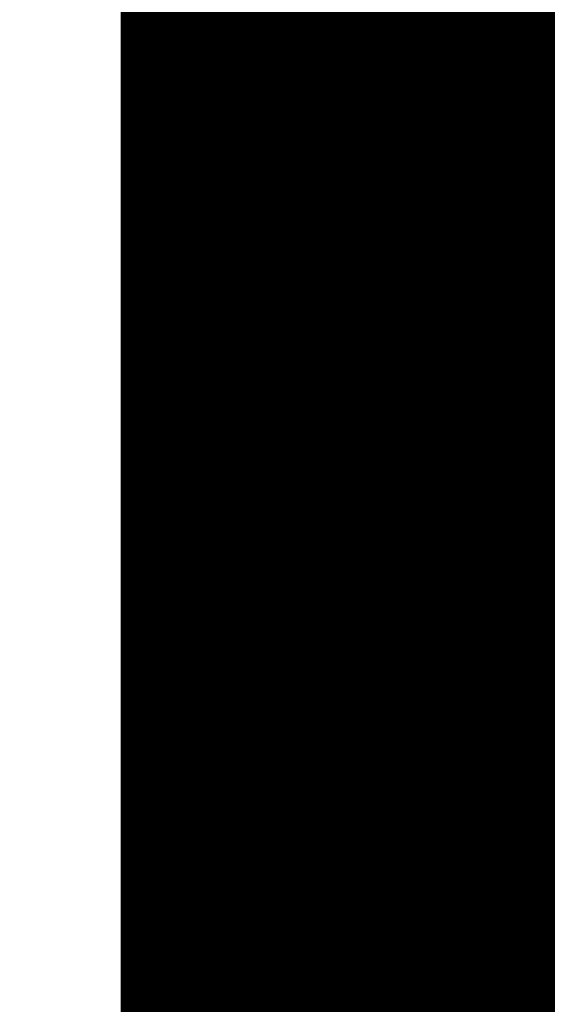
# Model space of a CAD drawing. Extents: x 0 to 65, y -0.2 to 30.2.
# Tile 54 of 237: x 34.675 to 34.825, y 14.236 to 14.517. Entities that reach past the tile are written whole.
import ezdxf

# ---------------------------------------------------------------- set-up
doc = ezdxf.new("R2010")
doc.units = 0
doc.layers.add('BOARD_GEOMETRY_SILKSCREEN_', color=1, linetype='CONTINUOUS')

msp = doc.modelspace()

# ---------------------------------------------------------------- linework, layer by layer
at = {"layer": 'BOARD_GEOMETRY_SILKSCREEN_', "const_width": 0.01905}
for points in [[(35.109912, 14.250924), (34.684208, 14.676628)], [(35.109912, 14.249908), (34.687002, 14.672818)], [(35.109912, 14.248892), (34.688526, 14.670532)], [(35.109912, 14.247622), (34.689542, 14.668246)], [(35.109912, 14.24686), (34.690812, 14.66596)], [(35.109912, 14.24559), (34.692082, 14.663674)], [(35.109912, 14.244574), (34.693098, 14.661388)], [(35.109912, 14.243558), (34.694622, 14.659102)], [(35.109912, 14.242542), (34.695638, 14.656816)], [(35.109912, 14.241526), (34.696908, 14.65453)], [(35.109912, 14.24051), (34.698178, 14.652244)], [(35.109912, 14.23924), (34.699194, 14.649958)], [(35.109912, 14.238224), (34.700718, 14.647672)], [(35.109912, 14.237208), (34.70148, 14.645894)], [(35.109912, 14.236192), (34.701734, 14.64437)], [(35.109912, 14.235176), (34.702242, 14.642846)], [(35.109912, 14.233906), (34.70275, 14.641322)], [(35.109912, 14.233144), (34.703258, 14.639798)], [(35.109912, 14.231874), (34.703766, 14.638274)], [(35.109912, 14.230858), (34.704274, 14.63675)], [(35.109912, 14.229842), (34.704528, 14.635226)], [(35.109912, 14.228572), (34.705036, 14.633702)], [(35.109912, 14.22781), (34.705544, 14.632178)], [(35.109912, 14.22654), (34.706052, 14.630654)], [(35.109912, 14.225524), (34.70656, 14.62913)], [(35.109912, 14.224508), (34.706814, 14.627606)], [(35.109912, 14.223238), (34.707576, 14.626082)], [(35.109912, 14.222476), (34.70783, 14.624558)], [(35.109912, 14.221206), (34.708338, 14.623034)], [(35.109912, 14.22019), (34.708846, 14.62151)], [(35.109912, 14.219174), (34.7091, 14.619986)], [(35.109912, 14.218158), (34.709862, 14.618462)], [(35.109912, 14.217142), (34.710116, 14.616938)], [(35.109912, 14.215872), (34.71037, 14.615668)], [(35.109912, 14.214856), (34.71037, 14.614652)], [(35.109912, 14.21384), (34.710624, 14.613382)], [(35.109912, 14.212824), (34.710624, 14.612366)], [(35.109912, 14.211808), (34.710624, 14.611096)], [(35.109912, 14.210792), (34.710878, 14.609826)], [(35.109912, 14.209522), (34.710878, 14.60881)], [(35.109912, 14.208506), (34.711132, 14.60754)], [(35.109912, 14.20749), (34.711386, 14.606524)], [(35.109912, 14.206474), (34.711386, 14.605254)], [(35.109912, 14.205458), (34.711386, 14.603984)], [(35.109912, 14.204188), (34.711386, 14.602714)], [(35.109912, 14.203426), (34.71164, 14.601698)], [(35.109912, 14.202156), (34.711894, 14.600428)], [(35.109912, 14.20114), (34.711894, 14.599412)], [(35.109912, 14.200124), (34.712148, 14.598142)], [(35.109912, 14.198854), (34.712148, 14.596872)], [(35.109912, 14.198092), (34.712148, 14.595856)], [(35.109912, 14.196822), (34.712402, 14.594586)], [(35.109912, 14.195806), (34.712402, 14.59357)], [(35.109912, 14.19479), (34.712656, 14.5923)], [(35.109912, 14.193774), (34.712656, 14.59103)], [(35.109912, 14.192758), (34.71291, 14.58976)], [(35.109912, 14.191488), (34.71291, 14.588744)], [(35.109912, 14.190472), (34.71291, 14.587474)], [(35.109912, 14.189456), (34.713164, 14.586458)], [(34.713164, 14.58595), (34.713164, 14.188948)], [(35.109912, 14.18844), (34.713164, 14.585188)], [(35.109912, 14.187424), (34.713164, 14.584172)], [(35.109912, 14.186408), (34.713164, 14.583156)], [(35.109912, 14.185138), (34.713164, 14.58214)], [(35.109912, 14.184122), (34.713164, 14.581124)], [(35.109912, 14.183106), (34.713164, 14.579854)], [(35.109912, 14.18209), (34.713164, 14.579092)], [(35.109912, 14.181074), (34.713164, 14.577822)], [(35.109912, 14.179804), (34.713164, 14.576806)], [(35.109912, 14.179042), (34.713164, 14.57579)], [(35.109912, 14.177772), (34.713164, 14.57452)], [(35.109912, 14.176756), (34.713164, 14.573758)], [(35.109912, 14.17574), (34.713164, 14.572488)], [(35.109912, 14.17447), (34.713164, 14.571472)], [(35.109912, 14.173708), (34.713164, 14.570456)], [(35.109912, 14.172438), (34.713164, 14.569186)], [(35.109912, 14.171422), (34.713164, 14.568424)], [(35.109912, 14.170406), (34.713164, 14.567154)], [(35.109912, 14.169136), (34.713164, 14.566138)], [(35.109912, 14.168374), (34.713164, 14.565122)], [(35.109912, 14.167104), (34.713164, 14.564106)], [(35.109912, 14.166088), (34.713164, 14.56309)], [(35.109912, 14.165072), (34.713164, 14.56182)], [(35.109912, 14.164056), (34.713164, 14.560804)], [(35.109912, 14.16304), (34.713164, 14.559788)], [(35.109912, 14.16177), (34.713164, 14.558772)], [(35.109912, 14.160754), (34.713164, 14.557756)], [(35.109912, 14.159738), (34.713164, 14.55674)], [(35.109912, 14.158722), (34.713164, 14.55547)], [(35.109912, 14.157706), (34.713164, 14.554454)], [(35.109912, 14.15669), (34.713164, 14.553438)], [(35.109912, 14.15542), (34.713164, 14.552422)], [(35.109912, 14.154658), (34.713164, 14.551406)], [(35.109912, 14.153388), (34.713164, 14.550136)], [(35.109912, 14.152372), (34.713164, 14.549374)], [(35.109912, 14.151356), (34.713164, 14.548104)], [(35.109912, 14.150086), (34.713164, 14.547088)], [(35.109912, 14.149324), (34.713164, 14.546072)], [(35.109912, 14.148054), (34.713164, 14.544802)], [(35.109912, 14.147038), (34.713164, 14.54404)], [(35.109912, 14.146022), (34.713164, 14.54277)], [(35.109912, 14.144752), (34.713164, 14.541754)], [(35.109912, 14.14399), (34.713164, 14.540738)], [(35.109912, 14.14272), (34.713164, 14.539722)], [(35.109912, 14.141704), (34.713164, 14.538706)], [(35.109912, 14.140688), (34.713164, 14.537436)], [(35.109912, 14.139672), (34.713164, 14.53642)], [(35.109912, 14.138656), (34.713164, 14.535404)], [(35.109912, 14.137386), (34.713164, 14.534388)], [(35.109912, 14.13637), (34.713164, 14.533372)], [(35.109912, 14.135354), (34.713164, 14.532356)], [(35.109912, 14.134338), (34.713164, 14.531086)], [(35.109912, 14.133322), (34.713164, 14.53007)], [(35.109912, 14.132306), (34.713164, 14.529054)], [(35.109912, 14.131036), (34.713164, 14.528038)], [(35.109912, 14.13002), (34.713164, 14.527022)], [(35.109912, 14.129004), (34.713164, 14.525752)], [(35.109912, 14.127988), (34.713164, 14.52499)], [(35.109912, 14.126972), (34.713164, 14.52372)], [(35.109912, 14.125702), (34.713164, 14.522704)], [(35.109912, 14.12494), (34.713164, 14.521688)], [(35.109912, 14.12367), (34.713164, 14.520418)], [(35.109912, 14.122654), (34.713164, 14.519656)], [(35.109912, 14.121638), (34.713164, 14.518386)], [(35.109912, 14.120368), (34.713164, 14.51737)], [(35.109912, 14.119606), (34.713164, 14.516354)], [(35.109912, 14.118336), (34.713164, 14.515084)], [(35.109912, 14.11732), (34.713164, 14.514322)], [(35.109912, 14.116304), (34.713164, 14.513052)], [(35.109912, 14.115288), (34.713164, 14.512036)], [(35.109912, 14.114272), (34.713164, 14.51102)], [(35.109912, 14.113002), (34.713164, 14.510004)], [(35.109912, 14.111986), (34.713164, 14.508988)], [(35.109912, 14.11097), (34.713164, 14.507972)], [(35.109912, 14.109954), (34.713164, 14.506702)], [(35.109912, 14.108938), (34.713164, 14.505686)], [(35.109912, 14.107922), (34.713164, 14.50467)], [(35.109912, 14.106652), (34.713164, 14.503654)], [(35.109912, 14.105636), (34.713164, 14.502638)], [(35.109912, 14.10462), (34.713164, 14.501368)], [(35.109912, 14.103604), (34.713164, 14.500606)], [(35.109912, 14.102588), (34.713164, 14.499336)], [(35.109912, 14.101318), (34.713164, 14.49832)], [(35.109912, 14.100556), (34.713164, 14.497304)], [(35.109912, 14.099286), (34.713164, 14.496034)], [(35.109912, 14.09827), (34.713164, 14.495272)], [(35.109912, 14.097254), (34.713164, 14.494002)], [(35.109912, 14.095984), (34.713164, 14.492986)], [(35.109912, 14.095222), (34.713164, 14.49197)], [(35.109912, 14.093952), (34.713164, 14.4907)], [(35.109912, 14.092936), (34.713164, 14.489938)], [(35.109912, 14.09192), (34.713164, 14.488668)], [(35.109912, 14.09065), (34.713164, 14.487652)], [(35.109912, 14.089888), (34.713164, 14.486636)], [(35.109912, 14.088618), (34.713164, 14.48562)], [(35.109912, 14.087602), (34.713164, 14.484604)], [(35.109912, 14.086586), (34.713164, 14.483334)], [(35.109912, 14.08557), (34.713164, 14.482318)], [(35.109912, 14.084554), (34.713164, 14.481302)], [(35.109912, 14.083284), (34.713164, 14.480286)], [(35.109912, 14.082268), (34.713164, 14.47927)], [(35.109912, 14.081252), (34.713164, 14.478254)], [(35.109912, 14.080236), (34.713164, 14.476984)], [(35.109912, 14.07922), (34.713164, 14.475968)], [(35.109912, 14.078204), (34.713164, 14.474952)], [(35.109912, 14.076934), (34.713164, 14.473936)], [(35.109912, 14.076172), (34.713164, 14.47292)], [(35.109912, 14.074902), (34.713164, 14.47165)], [(35.109912, 14.073886), (34.713164, 14.470888)], [(35.109912, 14.07287), (34.713164, 14.469618)], [(35.109912, 14.0716), (34.713164, 14.468602)], [(35.109912, 14.070838), (34.713164, 14.467586)], [(35.109912, 14.069568), (34.713164, 14.466316)], [(35.109912, 14.068552), (34.713164, 14.465554)], [(35.109912, 14.067536), (34.713164, 14.464284)], [(35.109912, 14.066266), (34.713164, 14.463268)], [(35.109912, 14.065504), (34.713164, 14.462252)], [(35.109912, 14.064234), (34.713164, 14.461236)], [(35.109912, 14.063218), (34.713164, 14.46022)], [(35.109912, 14.062202), (34.713164, 14.45895)], [(35.109912, 14.061186), (34.713164, 14.457934)], [(35.109912, 14.06017), (34.713164, 14.456918)], [(35.109912, 14.0589), (34.713164, 14.455902)], [(35.109912, 14.057884), (34.713164, 14.454886)], [(35.109912, 14.056868), (34.713164, 14.45387)], [(35.109912, 14.055852), (34.713164, 14.4526)], [(35.109912, 14.054836), (34.713164, 14.451584)], [(35.109912, 14.05382), (34.713164, 14.450568)], [(35.109912, 14.05255), (34.713164, 14.449552)], [(35.109912, 14.051534), (34.713164, 14.448536)], [(35.109912, 14.050518), (34.713164, 14.447266)], [(35.109912, 14.049502), (34.713164, 14.446504)], [(35.109912, 14.048486), (34.713164, 14.445234)], [(35.109912, 14.047216), (34.713164, 14.444218)], [(35.109912, 14.046454), (34.713164, 14.443202)], [(35.109912, 14.045184), (34.713164, 14.441932)], [(35.109912, 14.044168), (34.713164, 14.44117)], [(35.109912, 14.043152), (34.713164, 14.4399)], [(35.109912, 14.041882), (34.713164, 14.438884)], [(35.109912, 14.04112), (34.713164, 14.437868)], [(35.109912, 14.03985), (34.713164, 14.436598)], [(35.109912, 14.038834), (34.713164, 14.435836)], [(35.109912, 14.037818), (34.713164, 14.434566)], [(35.109912, 14.036548), (34.713164, 14.43355)], [(35.109912, 14.035786), (34.713164, 14.432534)], [(35.109912, 14.034516), (34.713164, 14.431518)], [(35.109912, 14.0335), (34.713164, 14.430502)], [(35.109912, 14.032484), (34.713164, 14.429486)], [(35.109912, 14.031468), (34.713164, 14.428216)], [(35.109912, 14.030452), (34.713164, 14.4272)], [(35.109912, 14.029436), (34.713164, 14.426184)], [(35.109912, 14.028166), (34.713164, 14.425168)], [(35.109912, 14.02715), (34.713164, 14.424152)], [(35.109912, 14.026134), (34.713164, 14.422882)], [(35.109912, 14.025118), (34.713164, 14.42212)], [(35.109912, 14.024102), (34.713164, 14.42085)], [(35.109912, 14.022832), (34.713164, 14.419834)], [(35.109912, 14.02207), (34.713164, 14.418818)], [(35.109912, 14.0208), (34.713164, 14.417548)], [(35.109912, 14.019784), (34.713164, 14.416786)], [(35.109912, 14.018768), (34.713164, 14.415516)], [(35.109912, 14.017498), (34.713164, 14.4145)], [(35.109912, 14.016736), (34.713164, 14.413484)], [(35.109912, 14.015466), (34.713164, 14.412214)], [(35.109912, 14.01445), (34.713164, 14.411452)], [(35.109912, 14.013434), (34.713164, 14.410182)], [(35.109912, 14.012164), (34.713164, 14.409166)], [(35.109912, 14.011402), (34.713164, 14.40815)], [(35.109912, 14.010132), (34.713164, 14.407134)], [(35.109912, 14.009116), (34.713164, 14.406118)], [(35.109912, 14.0081), (34.713164, 14.404848)], [(35.109912, 14.007084), (34.713164, 14.403832)], [(35.109912, 14.006068), (34.713164, 14.402816)], [(35.109912, 14.004798), (34.713164, 14.4018)], [(35.109912, 14.003782), (34.713164, 14.400784)], [(35.109912, 14.002766), (34.713164, 14.399768)], [(35.109912, 14.00175), (34.713164, 14.398498)], [(35.109912, 14.000734), (34.713164, 14.397482)], [(35.109912, 13.999718), (34.713164, 14.396466)], [(35.109912, 13.998448), (34.713164, 14.39545)], [(35.109912, 13.997432), (34.713164, 14.394434)], [(35.109912, 13.996416), (34.713164, 14.393164)], [(35.109912, 13.9954), (34.713164, 14.392402)], [(35.109912, 13.994384), (34.713164, 14.391132)], [(35.109912, 13.993114), (34.713164, 14.390116)], [(35.109912, 13.992352), (34.713164, 14.3891)], [(35.109912, 13.991082), (34.713164, 14.38783)], [(35.109912, 13.990066), (34.713164, 14.387068)], [(35.109912, 13.98905), (34.713164, 14.385798)], [(35.109912, 13.98778), (34.713164, 14.384782)], [(35.109912, 13.987018), (34.713164, 14.383766)], [(35.109912, 13.985748), (34.713164, 14.38275)], [(35.109912, 13.984732), (34.713164, 14.381734)], [(35.109912, 13.983716), (34.713164, 14.380464)], [(35.109912, 13.9827), (34.713164, 14.379448)], [(35.109912, 13.981684), (34.713164, 14.378432)], [(35.109912, 13.980414), (34.713164, 14.377416)], [(35.109912, 13.979398), (34.713164, 14.3764)], [(35.109912, 13.978382), (34.713164, 14.375384)], [(35.109912, 13.977366), (34.713164, 14.374114)], [(35.109912, 13.97635), (34.713164, 14.373098)], [(35.109912, 13.975334), (34.713164, 14.372082)], [(35.109912, 13.974064), (34.713164, 14.371066)], [(35.109912, 13.973048), (34.713164, 14.37005)], [(35.109912, 13.972032), (34.713164, 14.36878)], [(35.109912, 13.971016), (34.713164, 14.368018)], [(35.109912, 13.97), (34.713164, 14.366748)], [(35.109912, 13.96873), (34.713164, 14.365732)], [(35.109912, 13.967968), (34.713164, 14.364716)], [(35.109912, 13.966698), (34.713164, 14.363446)], [(35.109912, 13.965682), (34.713164, 14.362684)], [(35.109912, 13.964666), (34.713164, 14.361414)], [(35.109912, 13.963396), (34.713164, 14.360398)], [(35.109912, 13.962634), (34.713164, 14.359382)], [(35.109912, 13.961364), (34.713164, 14.358112)], [(35.109912, 13.960348), (34.713164, 14.35735)], [(35.109912, 13.959332), (34.713164, 14.35608)], [(35.109912, 13.958062), (34.713164, 14.355064)], [(35.109912, 13.9573), (34.713164, 14.354048)], [(35.109912, 13.95603), (34.713164, 14.353032)], [(35.109912, 13.955014), (34.713164, 14.352016)], [(35.109912, 13.953998), (34.713164, 14.350746)], [(35.109912, 13.952982), (34.713164, 14.34973)], [(35.109912, 13.951966), (34.713164, 14.348714)], [(35.109912, 13.95095), (34.713164, 14.347698)], [(35.109912, 13.94968), (34.713164, 14.346682)], [(35.109912, 13.948664), (34.713164, 14.345666)], [(35.109912, 13.947648), (34.713164, 14.344396)], [(35.109912, 13.946632), (34.713164, 14.343634)], [(35.109912, 13.945616), (34.713164, 14.342364)], [(35.109912, 13.944346), (34.713164, 14.341348)], [(35.109912, 13.943584), (34.713164, 14.340332)], [(35.109912, 13.942314), (34.713164, 14.339062)], [(35.109912, 13.941298), (34.713164, 14.3383)], [(35.109912, 13.940282), (34.713164, 14.33703)], [(35.109912, 13.939012), (34.713164, 14.336014)], [(35.109912, 13.93825), (34.713164, 14.334998)], [(35.109912, 13.93698), (34.713164, 14.333728)], [(35.109912, 13.935964), (34.713164, 14.332966)], [(35.109912, 13.934948), (34.713164, 14.331696)], [(35.109912, 13.933678), (34.713164, 14.33068)], [(35.109912, 13.932916), (34.713164, 14.329664)], [(35.109912, 13.931646), (34.713164, 14.328648)], [(35.109912, 13.93063), (34.713164, 14.327632)], [(35.109912, 13.929614), (34.713164, 14.326362)], [(35.109912, 13.928598), (34.713164, 14.325346)], [(35.109912, 13.927582), (34.713164, 14.32433)], [(35.109912, 13.926312), (34.713164, 14.323314)], [(35.109912, 13.925296), (34.713164, 14.322298)], [(35.109912, 13.92428), (34.713164, 14.321282)], [(35.109912, 13.923264), (34.713164, 14.320012)], [(35.109912, 13.922248), (34.713164, 14.318996)], [(35.109912, 13.921232), (34.713164, 14.31798)], [(35.109912, 13.919962), (34.713164, 14.316964)], [(35.109912, 13.918946), (34.713164, 14.315948)], [(35.109912, 13.91793), (34.713164, 14.314678)], [(35.109912, 13.916914), (34.713164, 14.313916)], [(35.109912, 13.915898), (34.713164, 14.312646)], [(35.109912, 13.914628), (34.713164, 14.31163)], [(35.109912, 13.913866), (34.713164, 14.310614)], [(35.109912, 13.912596), (34.713164, 14.309344)], [(35.109912, 13.91158), (34.713164, 14.308582)], [(35.109912, 13.910564), (34.713164, 14.307312)], [(35.109912, 13.909294), (34.713164, 14.306296)], [(35.109912, 13.908532), (34.713164, 14.30528)], [(35.109912, 13.907262), (34.713164, 14.304264)], [(35.109912, 13.906246), (34.713164, 14.303248)], [(35.109912, 13.90523), (34.713164, 14.301978)], [(35.109912, 13.904214), (34.713164, 14.300962)], [(35.109912, 13.903198), (34.713164, 14.299946)], [(35.109912, 13.901928), (34.713164, 14.29893)], [(35.109912, 13.900912), (34.713164, 14.297914)], [(35.109912, 13.899896), (34.713164, 14.296898)], [(35.109912, 13.89888), (34.713164, 14.295628)], [(35.109912, 13.897864), (34.713164, 14.294612)], [(35.109912, 13.896848), (34.713164, 14.293596)], [(35.109912, 13.895578), (34.713164, 14.29258)], [(35.109912, 13.894562), (34.713164, 14.291564)], [(35.109912, 13.893546), (34.713164, 14.290294)], [(35.109912, 13.89253), (34.713164, 14.289532)], [(35.109912, 13.891514), (34.713164, 14.288262)], [(35.109912, 13.890244), (34.713164, 14.287246)], [(35.109912, 13.889482), (34.713164, 14.28623)], [(35.109912, 13.888212), (34.713164, 14.28496)], [(35.109912, 13.887196), (34.713164, 14.284198)], [(35.109912, 13.88618), (34.713164, 14.282928)], [(35.109912, 13.88491), (34.713164, 14.281912)], [(35.109912, 13.884148), (34.713164, 14.280896)], [(35.109912, 13.882878), (34.713164, 14.279626)], [(35.109912, 13.881862), (34.713164, 14.278864)], [(35.109912, 13.880846), (34.713164, 14.277594)], [(35.109912, 13.879576), (34.713164, 14.276578)], [(35.109912, 13.878814), (34.713164, 14.275562)], [(35.109912, 13.877544), (34.713164, 14.274546)], [(35.109912, 13.876528), (34.713164, 14.27353)], [(35.109912, 13.875512), (34.713164, 14.27226)], [(35.109912, 13.874496), (34.713164, 14.271244)], [(35.109912, 13.87348), (34.713164, 14.270228)], [(35.109912, 13.87221), (34.713164, 14.269212)], [(35.109912, 13.871194), (34.713164, 14.268196)], [(35.109912, 13.870178), (34.713164, 14.26718)], [(35.109912, 13.869162), (34.713164, 14.26591)], [(35.109912, 13.868146), (34.713164, 14.264894)], [(35.109912, 13.86713), (34.713164, 14.263878)], [(35.109912, 13.86586), (34.713164, 14.262862)], [(35.109912, 13.865098), (34.713164, 14.261846)], [(35.109912, 13.863828), (34.713164, 14.260576)], [(35.109912, 13.862812), (34.713164, 14.259814)], [(35.109912, 13.861796), (34.713164, 14.258544)], [(35.109912, 13.860526), (34.713164, 14.257528)], [(35.109912, 13.859764), (34.713164, 14.256512)], [(35.109912, 13.858494), (34.713164, 14.255242)], [(35.109912, 13.857478), (34.713164, 14.25448)], [(35.109912, 13.856462), (34.713164, 14.25321)], [(35.109912, 13.855192), (34.713164, 14.252194)], [(35.109912, 13.85443), (34.713164, 14.251178)], [(35.109912, 13.85316), (34.713164, 14.250162)], [(35.109912, 13.852144), (34.713164, 14.249146)], [(35.109912, 13.851128), (34.713164, 14.247876)], [(35.109912, 13.850112), (34.713164, 14.24686)], [(35.109912, 13.849096), (34.713164, 14.245844)], [(35.109912, 13.847826), (34.713164, 14.244828)], [(35.109912, 13.84681), (34.713164, 14.243812)], [(35.109912, 13.845794), (34.713164, 14.242796)], [(35.109912, 13.844778), (34.713164, 14.241526)], [(35.109912, 13.843762), (34.713164, 14.24051)], [(35.109912, 13.842746), (34.713164, 14.239494)], [(35.109912, 13.841476), (34.713164, 14.238478)], [(35.109912, 13.84046), (34.713164, 14.237462)], [(35.109912, 13.839444), (34.713164, 14.236192)], [(35.109912, 13.838428), (34.713164, 14.23543)], [(35.109912, 13.837412), (34.713164, 14.23416)], [(35.109912, 13.836142), (34.713164, 14.233144)], [(35.109912, 13.83538), (34.713164, 14.232128)], [(35.109912, 13.83411), (34.713164, 14.230858)], [(35.109912, 13.833094), (34.713164, 14.230096)], [(35.109912, 13.832078), (34.713164, 14.228826)], [(35.109912, 13.830808), (34.713164, 14.22781)], [(35.109912, 13.830046), (34.713164, 14.226794)]]:
    msp.add_lwpolyline(points, dxfattribs=at)
at = {"layer": 'BOARD_GEOMETRY_SILKSCREEN_', "const_width": 0.009652}
for points in [[(34.71799, 14.525752, -1), (34.708338, 14.525752)], [(34.708338, 14.520418, -1), (34.71799, 14.520418)], [(34.71799, 14.52499, -1), (34.708338, 14.52499)], [(34.708338, 14.519656, -1), (34.71799, 14.519656)], [(34.71799, 14.52372, -1), (34.708338, 14.52372)], [(34.708338, 14.518386, -1), (34.71799, 14.518386)], [(34.71799, 14.522704, -1), (34.708338, 14.522704)], [(34.708338, 14.51737, -1), (34.71799, 14.51737)], [(34.71799, 14.521688, -1), (34.708338, 14.521688)], [(34.708338, 14.516354, -1), (34.71799, 14.516354)], [(34.71799, 14.520418, -1), (34.708338, 14.520418)], [(34.708338, 14.515084, -1), (34.71799, 14.515084)], [(34.71799, 14.519656, -1), (34.708338, 14.519656)], [(34.708338, 14.514322, -1), (34.71799, 14.514322)], [(34.71799, 14.518386, -1), (34.708338, 14.518386)], [(34.708338, 14.513052, -1), (34.71799, 14.513052)], [(34.71799, 14.51737, -1), (34.708338, 14.51737)], [(34.708338, 14.512036, -1), (34.71799, 14.512036)], [(34.71799, 14.516354, -1), (34.708338, 14.516354)], [(34.708338, 14.51102, -1), (34.71799, 14.51102)], [(34.71799, 14.515084, -1), (34.708338, 14.515084)], [(34.708338, 14.510004, -1), (34.71799, 14.510004)], [(34.71799, 14.514322, -1), (34.708338, 14.514322)], [(34.708338, 14.508988, -1), (34.71799, 14.508988)], [(34.71799, 14.513052, -1), (34.708338, 14.513052)], [(34.708338, 14.507972, -1), (34.71799, 14.507972)], [(34.71799, 14.512036, -1), (34.708338, 14.512036)], [(34.708338, 14.506702, -1), (34.71799, 14.506702)], [(34.71799, 14.51102, -1), (34.708338, 14.51102)], [(34.708338, 14.505686, -1), (34.71799, 14.505686)], [(34.71799, 14.510004, -1), (34.708338, 14.510004)], [(34.708338, 14.50467, -1), (34.71799, 14.50467)], [(34.71799, 14.508988, -1), (34.708338, 14.508988)], [(34.708338, 14.503654, -1), (34.71799, 14.503654)], [(34.71799, 14.507972, -1), (34.708338, 14.507972)], [(34.708338, 14.502638, -1), (34.71799, 14.502638)], [(34.71799, 14.506702, -1), (34.708338, 14.506702)], [(34.708338, 14.501368, -1), (34.71799, 14.501368)], [(34.71799, 14.505686, -1), (34.708338, 14.505686)], [(34.708338, 14.500606, -1), (34.71799, 14.500606)], [(34.71799, 14.50467, -1), (34.708338, 14.50467)], [(34.708338, 14.499336, -1), (34.71799, 14.499336)], [(34.71799, 14.503654, -1), (34.708338, 14.503654)], [(34.708338, 14.49832, -1), (34.71799, 14.49832)], [(34.71799, 14.502638, -1), (34.708338, 14.502638)], [(34.708338, 14.497304, -1), (34.71799, 14.497304)], [(34.71799, 14.501368, -1), (34.708338, 14.501368)], [(34.708338, 14.496034, -1), (34.71799, 14.496034)], [(34.71799, 14.500606, -1), (34.708338, 14.500606)], [(34.708338, 14.495272, -1), (34.71799, 14.495272)], [(34.71799, 14.499336, -1), (34.708338, 14.499336)], [(34.708338, 14.494002, -1), (34.71799, 14.494002)], [(34.71799, 14.49832, -1), (34.708338, 14.49832)], [(34.708338, 14.492986, -1), (34.71799, 14.492986)], [(34.71799, 14.497304, -1), (34.708338, 14.497304)], [(34.708338, 14.49197, -1), (34.71799, 14.49197)], [(34.71799, 14.496034, -1), (34.708338, 14.496034)], [(34.708338, 14.4907, -1), (34.71799, 14.4907)], [(34.71799, 14.495272, -1), (34.708338, 14.495272)], [(34.708338, 14.489938, -1), (34.71799, 14.489938)], [(34.71799, 14.494002, -1), (34.708338, 14.494002)], [(34.708338, 14.488668, -1), (34.71799, 14.488668)], [(34.71799, 14.492986, -1), (34.708338, 14.492986)], [(34.708338, 14.487652, -1), (34.71799, 14.487652)], [(34.71799, 14.49197, -1), (34.708338, 14.49197)], [(34.708338, 14.486636, -1), (34.71799, 14.486636)], [(34.71799, 14.4907, -1), (34.708338, 14.4907)], [(34.708338, 14.48562, -1), (34.71799, 14.48562)], [(34.71799, 14.489938, -1), (34.708338, 14.489938)], [(34.708338, 14.484604, -1), (34.71799, 14.484604)], [(34.71799, 14.488668, -1), (34.708338, 14.488668)], [(34.708338, 14.483334, -1), (34.71799, 14.483334)], [(34.71799, 14.487652, -1), (34.708338, 14.487652)], [(34.708338, 14.482318, -1), (34.71799, 14.482318)], [(34.71799, 14.486636, -1), (34.708338, 14.486636)], [(34.708338, 14.481302, -1), (34.71799, 14.481302)], [(34.71799, 14.48562, -1), (34.708338, 14.48562)], [(34.708338, 14.480286, -1), (34.71799, 14.480286)], [(34.71799, 14.484604, -1), (34.708338, 14.484604)], [(34.708338, 14.47927, -1), (34.71799, 14.47927)], [(34.71799, 14.483334, -1), (34.708338, 14.483334)], [(34.708338, 14.478254, -1), (34.71799, 14.478254)], [(34.71799, 14.482318, -1), (34.708338, 14.482318)], [(34.708338, 14.476984, -1), (34.71799, 14.476984)], [(34.71799, 14.481302, -1), (34.708338, 14.481302)], [(34.708338, 14.475968, -1), (34.71799, 14.475968)], [(34.71799, 14.480286, -1), (34.708338, 14.480286)], [(34.708338, 14.474952, -1), (34.71799, 14.474952)], [(34.71799, 14.47927, -1), (34.708338, 14.47927)], [(34.708338, 14.473936, -1), (34.71799, 14.473936)], [(34.71799, 14.478254, -1), (34.708338, 14.478254)], [(34.708338, 14.47292, -1), (34.71799, 14.47292)], [(34.71799, 14.476984, -1), (34.708338, 14.476984)], [(34.708338, 14.47165, -1), (34.71799, 14.47165)], [(34.71799, 14.475968, -1), (34.708338, 14.475968)], [(34.708338, 14.470888, -1), (34.71799, 14.470888)], [(34.71799, 14.474952, -1), (34.708338, 14.474952)], [(34.708338, 14.469618, -1), (34.71799, 14.469618)], [(34.71799, 14.473936, -1), (34.708338, 14.473936)], [(34.708338, 14.468602, -1), (34.71799, 14.468602)], [(34.71799, 14.47292, -1), (34.708338, 14.47292)], [(34.708338, 14.467586, -1), (34.71799, 14.467586)], [(34.71799, 14.47165, -1), (34.708338, 14.47165)], [(34.708338, 14.466316, -1), (34.71799, 14.466316)], [(34.71799, 14.470888, -1), (34.708338, 14.470888)], [(34.708338, 14.465554, -1), (34.71799, 14.465554)], [(34.71799, 14.469618, -1), (34.708338, 14.469618)], [(34.708338, 14.464284, -1), (34.71799, 14.464284)], [(34.71799, 14.468602, -1), (34.708338, 14.468602)], [(34.708338, 14.463268, -1), (34.71799, 14.463268)], [(34.71799, 14.467586, -1), (34.708338, 14.467586)], [(34.708338, 14.462252, -1), (34.71799, 14.462252)], [(34.71799, 14.466316, -1), (34.708338, 14.466316)], [(34.708338, 14.461236, -1), (34.71799, 14.461236)], [(34.71799, 14.465554, -1), (34.708338, 14.465554)], [(34.708338, 14.46022, -1), (34.71799, 14.46022)], [(34.71799, 14.464284, -1), (34.708338, 14.464284)], [(34.708338, 14.45895, -1), (34.71799, 14.45895)], [(34.71799, 14.463268, -1), (34.708338, 14.463268)], [(34.708338, 14.457934, -1), (34.71799, 14.457934)], [(34.71799, 14.462252, -1), (34.708338, 14.462252)], [(34.708338, 14.456918, -1), (34.71799, 14.456918)], [(34.71799, 14.461236, -1), (34.708338, 14.461236)], [(34.708338, 14.455902, -1), (34.71799, 14.455902)], [(34.71799, 14.46022, -1), (34.708338, 14.46022)], [(34.708338, 14.454886, -1), (34.71799, 14.454886)], [(34.71799, 14.45895, -1), (34.708338, 14.45895)], [(34.708338, 14.45387, -1), (34.71799, 14.45387)], [(34.71799, 14.457934, -1), (34.708338, 14.457934)], [(34.708338, 14.4526, -1), (34.71799, 14.4526)], [(34.71799, 14.456918, -1), (34.708338, 14.456918)], [(34.708338, 14.451584, -1), (34.71799, 14.451584)], [(34.71799, 14.455902, -1), (34.708338, 14.455902)], [(34.708338, 14.450568, -1), (34.71799, 14.450568)], [(34.71799, 14.454886, -1), (34.708338, 14.454886)], [(34.708338, 14.449552, -1), (34.71799, 14.449552)], [(34.71799, 14.45387, -1), (34.708338, 14.45387)], [(34.708338, 14.448536, -1), (34.71799, 14.448536)], [(34.71799, 14.4526, -1), (34.708338, 14.4526)], [(34.708338, 14.447266, -1), (34.71799, 14.447266)], [(34.71799, 14.451584, -1), (34.708338, 14.451584)], [(34.708338, 14.446504, -1), (34.71799, 14.446504)], [(34.71799, 14.450568, -1), (34.708338, 14.450568)], [(34.708338, 14.445234, -1), (34.71799, 14.445234)], [(34.71799, 14.449552, -1), (34.708338, 14.449552)], [(34.708338, 14.444218, -1), (34.71799, 14.444218)], [(34.71799, 14.448536, -1), (34.708338, 14.448536)], [(34.708338, 14.443202, -1), (34.71799, 14.443202)], [(34.71799, 14.447266, -1), (34.708338, 14.447266)], [(34.708338, 14.441932, -1), (34.71799, 14.441932)], [(34.71799, 14.446504, -1), (34.708338, 14.446504)], [(34.708338, 14.44117, -1), (34.71799, 14.44117)], [(34.71799, 14.445234, -1), (34.708338, 14.445234)], [(34.708338, 14.4399, -1), (34.71799, 14.4399)], [(34.71799, 14.444218, -1), (34.708338, 14.444218)], [(34.708338, 14.438884, -1), (34.71799, 14.438884)], [(34.71799, 14.443202, -1), (34.708338, 14.443202)], [(34.708338, 14.437868, -1), (34.71799, 14.437868)], [(34.71799, 14.441932, -1), (34.708338, 14.441932)], [(34.708338, 14.436598, -1), (34.71799, 14.436598)], [(34.71799, 14.44117, -1), (34.708338, 14.44117)], [(34.708338, 14.435836, -1), (34.71799, 14.435836)], [(34.71799, 14.4399, -1), (34.708338, 14.4399)], [(34.708338, 14.434566, -1), (34.71799, 14.434566)], [(34.71799, 14.438884, -1), (34.708338, 14.438884)], [(34.708338, 14.43355, -1), (34.71799, 14.43355)], [(34.71799, 14.437868, -1), (34.708338, 14.437868)], [(34.708338, 14.432534, -1), (34.71799, 14.432534)], [(34.71799, 14.436598, -1), (34.708338, 14.436598)], [(34.708338, 14.431518, -1), (34.71799, 14.431518)], [(34.71799, 14.435836, -1), (34.708338, 14.435836)], [(34.708338, 14.430502, -1), (34.71799, 14.430502)], [(34.71799, 14.434566, -1), (34.708338, 14.434566)], [(34.708338, 14.429486, -1), (34.71799, 14.429486)], [(34.71799, 14.43355, -1), (34.708338, 14.43355)], [(34.708338, 14.428216, -1), (34.71799, 14.428216)], [(34.71799, 14.432534, -1), (34.708338, 14.432534)], [(34.708338, 14.4272, -1), (34.71799, 14.4272)], [(34.71799, 14.431518, -1), (34.708338, 14.431518)], [(34.708338, 14.426184, -1), (34.71799, 14.426184)], [(34.71799, 14.430502, -1), (34.708338, 14.430502)], [(34.708338, 14.425168, -1), (34.71799, 14.425168)], [(34.71799, 14.429486, -1), (34.708338, 14.429486)], [(34.708338, 14.424152, -1), (34.71799, 14.424152)], [(34.71799, 14.428216, -1), (34.708338, 14.428216)], [(34.708338, 14.422882, -1), (34.71799, 14.422882)], [(34.71799, 14.4272, -1), (34.708338, 14.4272)], [(34.708338, 14.42212, -1), (34.71799, 14.42212)], [(34.71799, 14.426184, -1), (34.708338, 14.426184)], [(34.708338, 14.42085, -1), (34.71799, 14.42085)], [(34.71799, 14.425168, -1), (34.708338, 14.425168)], [(34.708338, 14.419834, -1), (34.71799, 14.419834)], [(34.71799, 14.424152, -1), (34.708338, 14.424152)], [(34.708338, 14.418818, -1), (34.71799, 14.418818)], [(34.71799, 14.422882, -1), (34.708338, 14.422882)], [(34.708338, 14.417548, -1), (34.71799, 14.417548)], [(34.71799, 14.42212, -1), (34.708338, 14.42212)], [(34.708338, 14.416786, -1), (34.71799, 14.416786)], [(34.71799, 14.42085, -1), (34.708338, 14.42085)], [(34.708338, 14.415516, -1), (34.71799, 14.415516)], [(34.71799, 14.419834, -1), (34.708338, 14.419834)], [(34.708338, 14.4145, -1), (34.71799, 14.4145)], [(34.71799, 14.418818, -1), (34.708338, 14.418818)], [(34.708338, 14.413484, -1), (34.71799, 14.413484)], [(34.71799, 14.417548, -1), (34.708338, 14.417548)], [(34.708338, 14.412214, -1), (34.71799, 14.412214)], [(34.71799, 14.416786, -1), (34.708338, 14.416786)], [(34.708338, 14.411452, -1), (34.71799, 14.411452)], [(34.71799, 14.415516, -1), (34.708338, 14.415516)], [(34.708338, 14.410182, -1), (34.71799, 14.410182)], [(34.71799, 14.4145, -1), (34.708338, 14.4145)], [(34.708338, 14.409166, -1), (34.71799, 14.409166)], [(34.71799, 14.413484, -1), (34.708338, 14.413484)], [(34.708338, 14.40815, -1), (34.71799, 14.40815)], [(34.71799, 14.412214, -1), (34.708338, 14.412214)], [(34.708338, 14.407134, -1), (34.71799, 14.407134)], [(34.71799, 14.411452, -1), (34.708338, 14.411452)], [(34.708338, 14.406118, -1), (34.71799, 14.406118)], [(34.71799, 14.410182, -1), (34.708338, 14.410182)], [(34.708338, 14.404848, -1), (34.71799, 14.404848)], [(34.71799, 14.409166, -1), (34.708338, 14.409166)], [(34.708338, 14.403832, -1), (34.71799, 14.403832)], [(34.71799, 14.40815, -1), (34.708338, 14.40815)], [(34.708338, 14.402816, -1), (34.71799, 14.402816)], [(34.71799, 14.407134, -1), (34.708338, 14.407134)], [(34.708338, 14.4018, -1), (34.71799, 14.4018)], [(34.71799, 14.406118, -1), (34.708338, 14.406118)], [(34.708338, 14.400784, -1), (34.71799, 14.400784)], [(34.71799, 14.404848, -1), (34.708338, 14.404848)], [(34.708338, 14.399768, -1), (34.71799, 14.399768)], [(34.71799, 14.403832, -1), (34.708338, 14.403832)], [(34.708338, 14.398498, -1), (34.71799, 14.398498)], [(34.71799, 14.402816, -1), (34.708338, 14.402816)], [(34.708338, 14.397482, -1), (34.71799, 14.397482)], [(34.71799, 14.4018, -1), (34.708338, 14.4018)], [(34.708338, 14.396466, -1), (34.71799, 14.396466)], [(34.71799, 14.400784, -1), (34.708338, 14.400784)], [(34.708338, 14.39545, -1), (34.71799, 14.39545)], [(34.71799, 14.399768, -1), (34.708338, 14.399768)], [(34.708338, 14.394434, -1), (34.71799, 14.394434)], [(34.71799, 14.398498, -1), (34.708338, 14.398498)], [(34.708338, 14.393164, -1), (34.71799, 14.393164)], [(34.71799, 14.397482, -1), (34.708338, 14.397482)], [(34.708338, 14.392402, -1), (34.71799, 14.392402)], [(34.71799, 14.396466, -1), (34.708338, 14.396466)], [(34.708338, 14.391132, -1), (34.71799, 14.391132)], [(34.71799, 14.39545, -1), (34.708338, 14.39545)], [(34.708338, 14.390116, -1), (34.71799, 14.390116)], [(34.71799, 14.394434, -1), (34.708338, 14.394434)], [(34.708338, 14.3891, -1), (34.71799, 14.3891)], [(34.71799, 14.393164, -1), (34.708338, 14.393164)], [(34.708338, 14.38783, -1), (34.71799, 14.38783)], [(34.71799, 14.392402, -1), (34.708338, 14.392402)], [(34.708338, 14.387068, -1), (34.71799, 14.387068)], [(34.71799, 14.391132, -1), (34.708338, 14.391132)], [(34.708338, 14.385798, -1), (34.71799, 14.385798)], [(34.71799, 14.390116, -1), (34.708338, 14.390116)], [(34.708338, 14.384782, -1), (34.71799, 14.384782)], [(34.71799, 14.3891, -1), (34.708338, 14.3891)], [(34.708338, 14.383766, -1), (34.71799, 14.383766)], [(34.71799, 14.38783, -1), (34.708338, 14.38783)], [(34.708338, 14.38275, -1), (34.71799, 14.38275)], [(34.71799, 14.387068, -1), (34.708338, 14.387068)], [(34.708338, 14.381734, -1), (34.71799, 14.381734)], [(34.71799, 14.385798, -1), (34.708338, 14.385798)], [(34.708338, 14.380464, -1), (34.71799, 14.380464)], [(34.71799, 14.384782, -1), (34.708338, 14.384782)], [(34.708338, 14.379448, -1), (34.71799, 14.379448)], [(34.71799, 14.383766, -1), (34.708338, 14.383766)], [(34.708338, 14.378432, -1), (34.71799, 14.378432)], [(34.71799, 14.38275, -1), (34.708338, 14.38275)], [(34.708338, 14.377416, -1), (34.71799, 14.377416)], [(34.71799, 14.381734, -1), (34.708338, 14.381734)], [(34.708338, 14.3764, -1), (34.71799, 14.3764)], [(34.71799, 14.380464, -1), (34.708338, 14.380464)], [(34.708338, 14.375384, -1), (34.71799, 14.375384)], [(34.71799, 14.379448, -1), (34.708338, 14.379448)], [(34.708338, 14.374114, -1), (34.71799, 14.374114)], [(34.71799, 14.378432, -1), (34.708338, 14.378432)], [(34.708338, 14.373098, -1), (34.71799, 14.373098)], [(34.71799, 14.377416, -1), (34.708338, 14.377416)], [(34.708338, 14.372082, -1), (34.71799, 14.372082)], [(34.71799, 14.3764, -1), (34.708338, 14.3764)], [(34.708338, 14.371066, -1), (34.71799, 14.371066)], [(34.71799, 14.375384, -1), (34.708338, 14.375384)], [(34.708338, 14.37005, -1), (34.71799, 14.37005)], [(34.71799, 14.374114, -1), (34.708338, 14.374114)], [(34.708338, 14.36878, -1), (34.71799, 14.36878)], [(34.71799, 14.373098, -1), (34.708338, 14.373098)], [(34.708338, 14.368018, -1), (34.71799, 14.368018)], [(34.71799, 14.372082, -1), (34.708338, 14.372082)], [(34.708338, 14.366748, -1), (34.71799, 14.366748)], [(34.71799, 14.371066, -1), (34.708338, 14.371066)], [(34.708338, 14.365732, -1), (34.71799, 14.365732)], [(34.71799, 14.37005, -1), (34.708338, 14.37005)], [(34.708338, 14.364716, -1), (34.71799, 14.364716)], [(34.71799, 14.36878, -1), (34.708338, 14.36878)], [(34.708338, 14.363446, -1), (34.71799, 14.363446)], [(34.71799, 14.368018, -1), (34.708338, 14.368018)], [(34.708338, 14.362684, -1), (34.71799, 14.362684)], [(34.71799, 14.366748, -1), (34.708338, 14.366748)], [(34.708338, 14.361414, -1), (34.71799, 14.361414)], [(34.71799, 14.365732, -1), (34.708338, 14.365732)], [(34.708338, 14.360398, -1), (34.71799, 14.360398)], [(34.71799, 14.364716, -1), (34.708338, 14.364716)], [(34.708338, 14.359382, -1), (34.71799, 14.359382)], [(34.71799, 14.363446, -1), (34.708338, 14.363446)], [(34.708338, 14.358112, -1), (34.71799, 14.358112)], [(34.71799, 14.362684, -1), (34.708338, 14.362684)], [(34.708338, 14.35735, -1), (34.71799, 14.35735)], [(34.71799, 14.361414, -1), (34.708338, 14.361414)], [(34.708338, 14.35608, -1), (34.71799, 14.35608)], [(34.71799, 14.360398, -1), (34.708338, 14.360398)], [(34.708338, 14.355064, -1), (34.71799, 14.355064)], [(34.71799, 14.359382, -1), (34.708338, 14.359382)], [(34.708338, 14.354048, -1), (34.71799, 14.354048)], [(34.71799, 14.358112, -1), (34.708338, 14.358112)], [(34.708338, 14.353032, -1), (34.71799, 14.353032)], [(34.71799, 14.35735, -1), (34.708338, 14.35735)], [(34.708338, 14.352016, -1), (34.71799, 14.352016)], [(34.71799, 14.35608, -1), (34.708338, 14.35608)], [(34.708338, 14.350746, -1), (34.71799, 14.350746)], [(34.71799, 14.355064, -1), (34.708338, 14.355064)], [(34.708338, 14.34973, -1), (34.71799, 14.34973)], [(34.71799, 14.354048, -1), (34.708338, 14.354048)], [(34.708338, 14.348714, -1), (34.71799, 14.348714)], [(34.71799, 14.353032, -1), (34.708338, 14.353032)], [(34.708338, 14.347698, -1), (34.71799, 14.347698)], [(34.71799, 14.352016, -1), (34.708338, 14.352016)], [(34.708338, 14.346682, -1), (34.71799, 14.346682)], [(34.71799, 14.350746, -1), (34.708338, 14.350746)], [(34.708338, 14.345666, -1), (34.71799, 14.345666)], [(34.71799, 14.34973, -1), (34.708338, 14.34973)], [(34.708338, 14.344396, -1), (34.71799, 14.344396)], [(34.71799, 14.348714, -1), (34.708338, 14.348714)], [(34.708338, 14.343634, -1), (34.71799, 14.343634)], [(34.71799, 14.347698, -1), (34.708338, 14.347698)], [(34.708338, 14.342364, -1), (34.71799, 14.342364)], [(34.71799, 14.346682, -1), (34.708338, 14.346682)], [(34.708338, 14.341348, -1), (34.71799, 14.341348)], [(34.71799, 14.345666, -1), (34.708338, 14.345666)], [(34.708338, 14.340332, -1), (34.71799, 14.340332)], [(34.71799, 14.344396, -1), (34.708338, 14.344396)], [(34.708338, 14.339062, -1), (34.71799, 14.339062)], [(34.71799, 14.343634, -1), (34.708338, 14.343634)], [(34.708338, 14.3383, -1), (34.71799, 14.3383)], [(34.71799, 14.342364, -1), (34.708338, 14.342364)], [(34.708338, 14.33703, -1), (34.71799, 14.33703)], [(34.71799, 14.341348, -1), (34.708338, 14.341348)], [(34.708338, 14.336014, -1), (34.71799, 14.336014)], [(34.71799, 14.340332, -1), (34.708338, 14.340332)], [(34.708338, 14.334998, -1), (34.71799, 14.334998)], [(34.71799, 14.339062, -1), (34.708338, 14.339062)], [(34.708338, 14.333728, -1), (34.71799, 14.333728)], [(34.71799, 14.3383, -1), (34.708338, 14.3383)], [(34.708338, 14.332966, -1), (34.71799, 14.332966)], [(34.71799, 14.33703, -1), (34.708338, 14.33703)], [(34.708338, 14.331696, -1), (34.71799, 14.331696)], [(34.71799, 14.336014, -1), (34.708338, 14.336014)], [(34.708338, 14.33068, -1), (34.71799, 14.33068)], [(34.71799, 14.334998, -1), (34.708338, 14.334998)], [(34.708338, 14.329664, -1), (34.71799, 14.329664)], [(34.71799, 14.333728, -1), (34.708338, 14.333728)], [(34.708338, 14.328648, -1), (34.71799, 14.328648)], [(34.71799, 14.332966, -1), (34.708338, 14.332966)], [(34.708338, 14.327632, -1), (34.71799, 14.327632)], [(34.71799, 14.331696, -1), (34.708338, 14.331696)], [(34.708338, 14.326362, -1), (34.71799, 14.326362)], [(34.71799, 14.33068, -1), (34.708338, 14.33068)], [(34.708338, 14.325346, -1), (34.71799, 14.325346)], [(34.71799, 14.329664, -1), (34.708338, 14.329664)], [(34.708338, 14.32433, -1), (34.71799, 14.32433)], [(34.71799, 14.328648, -1), (34.708338, 14.328648)], [(34.708338, 14.323314, -1), (34.71799, 14.323314)], [(34.71799, 14.327632, -1), (34.708338, 14.327632)], [(34.708338, 14.322298, -1), (34.71799, 14.322298)], [(34.71799, 14.326362, -1), (34.708338, 14.326362)], [(34.708338, 14.321282, -1), (34.71799, 14.321282)], [(34.71799, 14.325346, -1), (34.708338, 14.325346)], [(34.708338, 14.320012, -1), (34.71799, 14.320012)], [(34.71799, 14.32433, -1), (34.708338, 14.32433)], [(34.708338, 14.318996, -1), (34.71799, 14.318996)], [(34.71799, 14.323314, -1), (34.708338, 14.323314)], [(34.708338, 14.31798, -1), (34.71799, 14.31798)], [(34.71799, 14.322298, -1), (34.708338, 14.322298)], [(34.708338, 14.316964, -1), (34.71799, 14.316964)], [(34.71799, 14.321282, -1), (34.708338, 14.321282)], [(34.708338, 14.315948, -1), (34.71799, 14.315948)], [(34.71799, 14.320012, -1), (34.708338, 14.320012)], [(34.708338, 14.314678, -1), (34.71799, 14.314678)], [(34.71799, 14.318996, -1), (34.708338, 14.318996)], [(34.708338, 14.313916, -1), (34.71799, 14.313916)], [(34.71799, 14.31798, -1), (34.708338, 14.31798)], [(34.708338, 14.312646, -1), (34.71799, 14.312646)], [(34.71799, 14.316964, -1), (34.708338, 14.316964)], [(34.708338, 14.31163, -1), (34.71799, 14.31163)], [(34.71799, 14.315948, -1), (34.708338, 14.315948)], [(34.708338, 14.310614, -1), (34.71799, 14.310614)], [(34.71799, 14.314678, -1), (34.708338, 14.314678)], [(34.708338, 14.309344, -1), (34.71799, 14.309344)], [(34.71799, 14.313916, -1), (34.708338, 14.313916)], [(34.708338, 14.308582, -1), (34.71799, 14.308582)], [(34.71799, 14.312646, -1), (34.708338, 14.312646)], [(34.708338, 14.307312, -1), (34.71799, 14.307312)], [(34.71799, 14.31163, -1), (34.708338, 14.31163)], [(34.708338, 14.306296, -1), (34.71799, 14.306296)], [(34.71799, 14.310614, -1), (34.708338, 14.310614)], [(34.708338, 14.30528, -1), (34.71799, 14.30528)], [(34.71799, 14.309344, -1), (34.708338, 14.309344)], [(34.708338, 14.304264, -1), (34.71799, 14.304264)], [(34.71799, 14.308582, -1), (34.708338, 14.308582)], [(34.708338, 14.303248, -1), (34.71799, 14.303248)], [(34.71799, 14.307312, -1), (34.708338, 14.307312)], [(34.708338, 14.301978, -1), (34.71799, 14.301978)], [(34.71799, 14.306296, -1), (34.708338, 14.306296)], [(34.708338, 14.300962, -1), (34.71799, 14.300962)], [(34.71799, 14.30528, -1), (34.708338, 14.30528)], [(34.708338, 14.299946, -1), (34.71799, 14.299946)], [(34.71799, 14.304264, -1), (34.708338, 14.304264)], [(34.708338, 14.29893, -1), (34.71799, 14.29893)], [(34.71799, 14.303248, -1), (34.708338, 14.303248)], [(34.708338, 14.297914, -1), (34.71799, 14.297914)], [(34.71799, 14.301978, -1), (34.708338, 14.301978)], [(34.708338, 14.296898, -1), (34.71799, 14.296898)], [(34.71799, 14.300962, -1), (34.708338, 14.300962)], [(34.708338, 14.295628, -1), (34.71799, 14.295628)], [(34.71799, 14.299946, -1), (34.708338, 14.299946)], [(34.708338, 14.294612, -1), (34.71799, 14.294612)], [(34.71799, 14.29893, -1), (34.708338, 14.29893)], [(34.708338, 14.293596, -1), (34.71799, 14.293596)], [(34.71799, 14.297914, -1), (34.708338, 14.297914)], [(34.708338, 14.29258, -1), (34.71799, 14.29258)], [(34.71799, 14.296898, -1), (34.708338, 14.296898)], [(34.708338, 14.291564, -1), (34.71799, 14.291564)], [(34.71799, 14.295628, -1), (34.708338, 14.295628)], [(34.708338, 14.290294, -1), (34.71799, 14.290294)], [(34.71799, 14.294612, -1), (34.708338, 14.294612)], [(34.708338, 14.289532, -1), (34.71799, 14.289532)], [(34.71799, 14.293596, -1), (34.708338, 14.293596)], [(34.708338, 14.288262, -1), (34.71799, 14.288262)], [(34.71799, 14.29258, -1), (34.708338, 14.29258)], [(34.708338, 14.287246, -1), (34.71799, 14.287246)], [(34.71799, 14.291564, -1), (34.708338, 14.291564)], [(34.708338, 14.28623, -1), (34.71799, 14.28623)], [(34.71799, 14.290294, -1), (34.708338, 14.290294)], [(34.708338, 14.28496, -1), (34.71799, 14.28496)], [(34.71799, 14.289532, -1), (34.708338, 14.289532)], [(34.708338, 14.284198, -1), (34.71799, 14.284198)], [(34.71799, 14.288262, -1), (34.708338, 14.288262)], [(34.708338, 14.282928, -1), (34.71799, 14.282928)], [(34.71799, 14.287246, -1), (34.708338, 14.287246)], [(34.708338, 14.281912, -1), (34.71799, 14.281912)], [(34.71799, 14.28623, -1), (34.708338, 14.28623)], [(34.708338, 14.280896, -1), (34.71799, 14.280896)], [(34.71799, 14.28496, -1), (34.708338, 14.28496)], [(34.708338, 14.279626, -1), (34.71799, 14.279626)], [(34.71799, 14.284198, -1), (34.708338, 14.284198)], [(34.708338, 14.278864, -1), (34.71799, 14.278864)], [(34.71799, 14.282928, -1), (34.708338, 14.282928)], [(34.708338, 14.277594, -1), (34.71799, 14.277594)], [(34.71799, 14.281912, -1), (34.708338, 14.281912)], [(34.708338, 14.276578, -1), (34.71799, 14.276578)], [(34.71799, 14.280896, -1), (34.708338, 14.280896)], [(34.708338, 14.275562, -1), (34.71799, 14.275562)], [(34.71799, 14.279626, -1), (34.708338, 14.279626)], [(34.708338, 14.274546, -1), (34.71799, 14.274546)], [(34.71799, 14.278864, -1), (34.708338, 14.278864)], [(34.708338, 14.27353, -1), (34.71799, 14.27353)], [(34.71799, 14.277594, -1), (34.708338, 14.277594)], [(34.708338, 14.27226, -1), (34.71799, 14.27226)], [(34.71799, 14.276578, -1), (34.708338, 14.276578)], [(34.708338, 14.271244, -1), (34.71799, 14.271244)], [(34.71799, 14.275562, -1), (34.708338, 14.275562)], [(34.708338, 14.270228, -1), (34.71799, 14.270228)], [(34.71799, 14.274546, -1), (34.708338, 14.274546)], [(34.708338, 14.269212, -1), (34.71799, 14.269212)], [(34.71799, 14.27353, -1), (34.708338, 14.27353)], [(34.708338, 14.268196, -1), (34.71799, 14.268196)], [(34.71799, 14.27226, -1), (34.708338, 14.27226)], [(34.708338, 14.26718, -1), (34.71799, 14.26718)], [(34.71799, 14.271244, -1), (34.708338, 14.271244)], [(34.708338, 14.26591, -1), (34.71799, 14.26591)], [(34.71799, 14.270228, -1), (34.708338, 14.270228)], [(34.708338, 14.264894, -1), (34.71799, 14.264894)], [(34.71799, 14.269212, -1), (34.708338, 14.269212)], [(34.708338, 14.263878, -1), (34.71799, 14.263878)], [(34.71799, 14.268196, -1), (34.708338, 14.268196)], [(34.708338, 14.262862, -1), (34.71799, 14.262862)], [(34.71799, 14.26718, -1), (34.708338, 14.26718)], [(34.708338, 14.261846, -1), (34.71799, 14.261846)], [(34.71799, 14.26591, -1), (34.708338, 14.26591)], [(34.708338, 14.260576, -1), (34.71799, 14.260576)], [(34.71799, 14.264894, -1), (34.708338, 14.264894)], [(34.708338, 14.259814, -1), (34.71799, 14.259814)], [(34.71799, 14.263878, -1), (34.708338, 14.263878)], [(34.708338, 14.258544, -1), (34.71799, 14.258544)], [(34.71799, 14.262862, -1), (34.708338, 14.262862)], [(34.708338, 14.257528, -1), (34.71799, 14.257528)], [(34.71799, 14.261846, -1), (34.708338, 14.261846)], [(34.708338, 14.256512, -1), (34.71799, 14.256512)], [(34.71799, 14.260576, -1), (34.708338, 14.260576)], [(34.708338, 14.255242, -1), (34.71799, 14.255242)], [(34.71799, 14.259814, -1), (34.708338, 14.259814)], [(34.708338, 14.25448, -1), (34.71799, 14.25448)], [(34.71799, 14.258544, -1), (34.708338, 14.258544)], [(34.708338, 14.25321, -1), (34.71799, 14.25321)], [(34.71799, 14.257528, -1), (34.708338, 14.257528)], [(34.708338, 14.252194, -1), (34.71799, 14.252194)], [(34.71799, 14.256512, -1), (34.708338, 14.256512)], [(34.708338, 14.251178, -1), (34.71799, 14.251178)], [(34.71799, 14.255242, -1), (34.708338, 14.255242)], [(34.708338, 14.250162, -1), (34.71799, 14.250162)], [(34.71799, 14.25448, -1), (34.708338, 14.25448)], [(34.708338, 14.249146, -1), (34.71799, 14.249146)], [(34.71799, 14.25321, -1), (34.708338, 14.25321)], [(34.708338, 14.247876, -1), (34.71799, 14.247876)], [(34.71799, 14.252194, -1), (34.708338, 14.252194)], [(34.708338, 14.24686, -1), (34.71799, 14.24686)], [(34.71799, 14.251178, -1), (34.708338, 14.251178)], [(34.708338, 14.245844, -1), (34.71799, 14.245844)], [(34.71799, 14.250162, -1), (34.708338, 14.250162)], [(34.708338, 14.244828, -1), (34.71799, 14.244828)], [(34.71799, 14.249146, -1), (34.708338, 14.249146)], [(34.708338, 14.243812, -1), (34.71799, 14.243812)], [(34.71799, 14.247876, -1), (34.708338, 14.247876)], [(34.708338, 14.242796, -1), (34.71799, 14.242796)], [(34.71799, 14.24686, -1), (34.708338, 14.24686)], [(34.708338, 14.241526, -1), (34.71799, 14.241526)], [(34.71799, 14.245844, -1), (34.708338, 14.245844)], [(34.708338, 14.24051, -1), (34.71799, 14.24051)], [(34.71799, 14.244828, -1), (34.708338, 14.244828)], [(34.708338, 14.239494, -1), (34.71799, 14.239494)], [(34.71799, 14.243812, -1), (34.708338, 14.243812)], [(34.708338, 14.238478, -1), (34.71799, 14.238478)], [(34.71799, 14.242796, -1), (34.708338, 14.242796)], [(34.708338, 14.237462, -1), (34.71799, 14.237462)], [(34.71799, 14.241526, -1), (34.708338, 14.241526)], [(34.708338, 14.236192, -1), (34.71799, 14.236192)], [(34.71799, 14.24051, -1), (34.708338, 14.24051)], [(34.708338, 14.23543, -1), (34.71799, 14.23543)], [(34.71799, 14.239494, -1), (34.708338, 14.239494)], [(34.708338, 14.23416, -1), (34.71799, 14.23416)], [(34.71799, 14.238478, -1), (34.708338, 14.238478)], [(34.708338, 14.233144, -1), (34.71799, 14.233144)], [(34.71799, 14.237462, -1), (34.708338, 14.237462)], [(34.708338, 14.232128, -1), (34.71799, 14.232128)], [(34.71799, 14.236192, -1), (34.708338, 14.236192)], [(34.708338, 14.230858, -1), (34.71799, 14.230858)], [(34.71799, 14.23543, -1), (34.708338, 14.23543)], [(34.708338, 14.230096, -1), (34.71799, 14.230096)], [(34.71799, 14.23416, -1), (34.708338, 14.23416)], [(34.708338, 14.228826, -1), (34.71799, 14.228826)], [(34.71799, 14.233144, -1), (34.708338, 14.233144)], [(34.708338, 14.22781, -1), (34.71799, 14.22781)], [(34.71799, 14.232128, -1), (34.708338, 14.232128)], [(34.708338, 14.226794, -1), (34.71799, 14.226794)], [(34.71799, 14.230858, -1), (34.708338, 14.230858)]]:
    msp.add_lwpolyline(points, format="xyb", dxfattribs=at)

doc.saveas('drawing.dxf')
